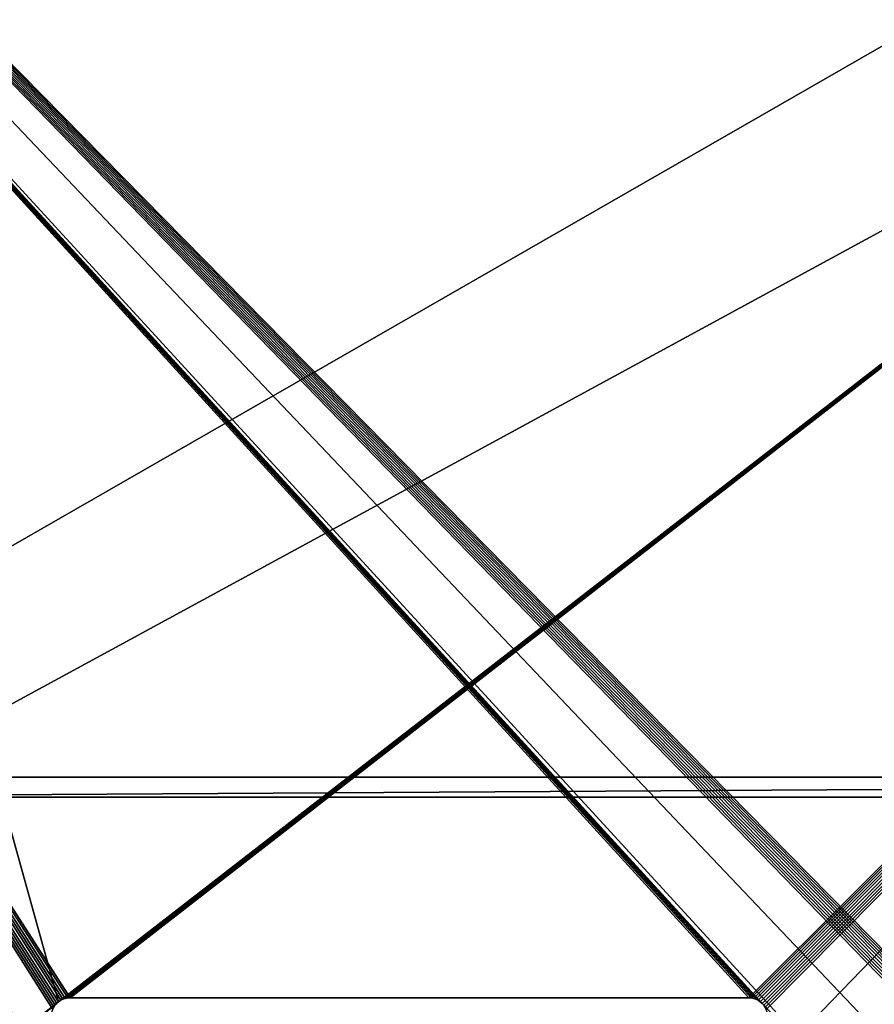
# Model space of a CAD drawing. Extents: x -547 to 547, y 0 to 578.
# Tile 30 of 256: x -233 to -74, y 106 to 289. Entities that reach past the tile are written whole.
import ezdxf

# ---------------------------------------------------------------- set-up
doc = ezdxf.new("R2010")
doc.units = 0
doc.header["$LTSCALE"] = 65.185185
for name, color, linetype in [('3', 7, 'CONTINUOUS'), ('306', 7, 'CONTINUOUS'), ('307', 7, 'CONTINUOUS'), ('309', 7, 'CONTINUOUS'), ('332', 7, 'CONTINUOUS'), ('339', 7, 'CONTINUOUS'), ('567', 7, 'CONTINUOUS'), ('568', 7, 'CONTINUOUS'), ('569', 7, 'CONTINUOUS'), ('9', 7, 'CONTINUOUS')]:
    doc.layers.add(name, color=color, linetype=linetype)

msp = doc.modelspace()

# ---------------------------------------------------------------- linework, layer by layer
at = {"layer": '3', "color": 7, "linetype": 'CONTINUOUS'}
for points in [[(528.7, 1.5, -68), (-528.7, 1.5, -68), (528.7, 576.5, -68), (528.7, 1.5, -68)], [(528.7, 576.5, -68), (-528.7, 1.5, -68), (-528.7, 576.5, -68), (528.7, 576.5, -68)]]:
    msp.add_3dface(points, dxfattribs=at)
at = {"layer": '306', "color": 7, "linetype": 'CONTINUOUS'}
for points in [[(309, 148.05, -36.27), (-309, 144.34), (-309, 148.05, -36.27), (309, 148.05, -36.27)], [(309, 148.05, -36.27), (309, 144.34), (-309, 144.34), (309, 148.05, -36.27)]]:
    msp.add_3dface(points, dxfattribs=at)
at = {"layer": '307', "color": 7, "linetype": 'CONTINUOUS'}
for points in [[(309, 503), (-309, 148.05, -36.27), (-309, 503), (309, 503)], [(309, 503), (309, 148.05, -36.27), (-309, 148.05, -36.27), (309, 503)]]:
    msp.add_3dface(points, dxfattribs=at)
at = {"layer": '309', "color": 7, "linetype": 'CONTINUOUS'}
for points in [[(-309, 144.34), (309, 144.34), (-309, 499.29, 36.27), (-309, 144.34)], [(309, 144.34), (309, 499.29, 36.27), (-309, 499.29, 36.27), (309, 144.34)]]:
    msp.add_3dface(points, dxfattribs=at)
at = {"layer": '332', "color": 7, "linetype": 'CONTINUOUS'}
for points in [[(-525, 576.5, 68), (-525, 1.5, 68), (-229.5, 12, 68), (-525, 576.5, 68)], [(-525, 576.5, 68), (-229.5, 12, 68), (-229.5, 29, 68), (-525, 576.5, 68)], [(-525, 576.5, 68), (-229.5, 29, 68), (-229.5, 46, 68), (-525, 576.5, 68)], [(-525, 576.5, 68), (-229.5, 46, 68), (-229.5, 63, 68), (-525, 576.5, 68)], [(-525, 576.5, 68), (-229.5, 63, 68), (-229.5, 80, 68), (-525, 576.5, 68)], [(-525, 576.5, 68), (-69.5, 80, 68), (-69.5, 97, 68), (-525, 576.5, 68)], [(-69.5, 80, 68), (-525, 576.5, 68), (-94.37, 105.95, 68), (-69.5, 80, 68)], [(-525, 576.5, 68), (-229.5, 80, 68), (-229.5, 97, 68), (-525, 576.5, 68)], [(-63.13, 107, 68), (-525, 576.5, 68), (-63.59, 106.97, 68), (-63.13, 107, 68)], [(-525, 576.5, 68), (-63.13, 107, 68), (0, 576.5, 68), (-525, 576.5, 68)], [(-63.59, 106.97, 68), (-525, 576.5, 68), (-64.05, 106.88, 68), (-63.59, 106.97, 68)], [(-64.05, 106.88, 68), (-525, 576.5, 68), (-64.48, 106.73, 68), (-64.05, 106.88, 68)], [(-64.48, 106.73, 68), (-525, 576.5, 68), (-64.9, 106.52, 68), (-64.48, 106.73, 68)], [(-64.9, 106.52, 68), (-525, 576.5, 68), (-65.28, 106.26, 68), (-64.9, 106.52, 68)], [(-65.28, 106.26, 68), (-525, 576.5, 68), (-65.63, 105.95, 68), (-65.28, 106.26, 68)], [(-65.63, 105.95, 68), (-525, 576.5, 68), (-65.93, 105.6, 68), (-65.63, 105.95, 68)], [(-65.93, 105.6, 68), (-525, 576.5, 68), (-66.18, 105.22, 68), (-65.93, 105.6, 68)], [(-66.18, 105.22, 68), (-525, 576.5, 68), (-66.38, 104.8, 68), (-66.18, 105.22, 68)], [(-66.38, 104.8, 68), (-525, 576.5, 68), (-69.5, 97, 68), (-66.38, 104.8, 68)], [(-94.37, 105.95, 68), (-525, 576.5, 68), (-94.72, 106.26, 68), (-94.37, 105.95, 68)], [(-94.72, 106.26, 68), (-525, 576.5, 68), (-95.1, 106.52, 68), (-94.72, 106.26, 68)], [(-95.1, 106.52, 68), (-525, 576.5, 68), (-95.52, 106.73, 68), (-95.1, 106.52, 68)], [(-95.52, 106.73, 68), (-525, 576.5, 68), (-95.95, 106.88, 68), (-95.52, 106.73, 68)], [(-95.95, 106.88, 68), (-525, 576.5, 68), (-96.41, 106.97, 68), (-95.95, 106.88, 68)], [(-96.41, 106.97, 68), (-525, 576.5, 68), (-96.87, 107, 68), (-96.41, 106.97, 68)], [(-96.87, 107, 68), (-525, 576.5, 68), (-223.13, 107, 68), (-96.87, 107, 68)], [(-223.13, 107, 68), (-525, 576.5, 68), (-223.59, 106.97, 68), (-223.13, 107, 68)], [(-223.59, 106.97, 68), (-525, 576.5, 68), (-224.05, 106.88, 68), (-223.59, 106.97, 68)], [(-224.05, 106.88, 68), (-525, 576.5, 68), (-224.48, 106.73, 68), (-224.05, 106.88, 68)], [(-224.48, 106.73, 68), (-525, 576.5, 68), (-224.9, 106.52, 68), (-224.48, 106.73, 68)], [(-224.9, 106.52, 68), (-525, 576.5, 68), (-225.28, 106.26, 68), (-224.9, 106.52, 68)], [(-225.28, 106.26, 68), (-525, 576.5, 68), (-225.63, 105.95, 68), (-225.28, 106.26, 68)], [(-225.63, 105.95, 68), (-525, 576.5, 68), (-225.93, 105.6, 68), (-225.63, 105.95, 68)], [(-225.93, 105.6, 68), (-525, 576.5, 68), (-226.18, 105.22, 68), (-225.93, 105.6, 68)], [(-226.18, 105.22, 68), (-525, 576.5, 68), (-226.38, 104.8, 68), (-226.18, 105.22, 68)], [(-226.38, 104.8, 68), (-525, 576.5, 68), (-229.5, 97, 68), (-226.38, 104.8, 68)], [(-94.07, 105.6, 68), (-69.5, 80, 68), (-94.37, 105.95, 68), (-94.07, 105.6, 68)]]:
    msp.add_3dface(points, dxfattribs=at)
at = {"layer": '339', "color": 3, "linetype": 'CONTINUOUS'}
for points in [[(-349, 551.5, 67), (349, 551.5, 67), (-225.28, 106.26, 67), (-349, 551.5, 67)], [(-349, 9.5, 67), (-349, 551.5, 67), (-225.28, 106.26, 67), (-349, 9.5, 67)], [(-225.28, 106.26, 67), (349, 551.5, 67), (-224.9, 106.52, 67), (-225.28, 106.26, 67)], [(-224.9, 106.52, 67), (349, 551.5, 67), (-224.48, 106.73, 67), (-224.9, 106.52, 67)], [(-224.48, 106.73, 67), (349, 551.5, 67), (-224.05, 106.88, 67), (-224.48, 106.73, 67)], [(-224.05, 106.88, 67), (349, 551.5, 67), (-223.59, 106.97, 67), (-224.05, 106.88, 67)], [(-223.59, 106.97, 67), (349, 551.5, 67), (-223.13, 107, 67), (-223.59, 106.97, 67)], [(-223.13, 107, 67), (349, 551.5, 67), (-96.87, 107, 67), (-223.13, 107, 67)], [(-96.87, 107, 67), (349, 551.5, 67), (-96.41, 106.97, 67), (-96.87, 107, 67)], [(-96.41, 106.97, 67), (349, 551.5, 67), (-95.95, 106.88, 67), (-96.41, 106.97, 67)], [(-95.95, 106.88, 67), (349, 551.5, 67), (-95.52, 106.73, 67), (-95.95, 106.88, 67)], [(-95.52, 106.73, 67), (349, 551.5, 67), (-95.1, 106.52, 67), (-95.52, 106.73, 67)], [(-95.1, 106.52, 67), (349, 551.5, 67), (-94.72, 106.26, 67), (-95.1, 106.52, 67)], [(-94.72, 106.26, 67), (349, 551.5, 67), (-94.37, 105.95, 67), (-94.72, 106.26, 67)], [(-94.37, 105.95, 67), (349, 551.5, 67), (-94.07, 105.6, 67), (-94.37, 105.95, 67)], [(-94.07, 105.6, 67), (349, 551.5, 67), (-93.82, 105.22, 67), (-94.07, 105.6, 67)], [(-93.82, 105.22, 67), (349, 551.5, 67), (-93.62, 104.8, 67), (-93.82, 105.22, 67)], [(-93.62, 104.8, 67), (349, 551.5, 67), (-90.5, 97, 67), (-93.62, 104.8, 67)], [(-90.5, 80, 67), (349, 551.5, 67), (-65.63, 105.95, 67), (-90.5, 80, 67)], [(349, 551.5, 67), (-90.5, 80, 67), (-90.5, 97, 67), (349, 551.5, 67)], [(-225.63, 105.95, 67), (-349, 9.5, 67), (-225.28, 106.26, 67), (-225.63, 105.95, 67)], [(-225.93, 105.6, 67), (-349, 9.5, 67), (-225.63, 105.95, 67), (-225.93, 105.6, 67)], [(-65.93, 105.6, 67), (-90.5, 80, 67), (-65.63, 105.95, 67), (-65.93, 105.6, 67)]]:
    msp.add_3dface(points, dxfattribs=at)
at = {"layer": '567', "color": 7, "linetype": 'CONTINUOUS'}
for points in [[(-96.41, 106.97, 68), (-96.87, 107, 68), (-96.41, 106.97, 67), (-96.41, 106.97, 68)], [(-96.41, 106.97, 67), (-96.87, 107, 68), (-96.87, 107, 67.5), (-96.41, 106.97, 67)], [(-96.87, 107, 67), (-96.41, 106.97, 67), (-96.87, 107, 67.5), (-96.87, 107, 67)], [(-95.95, 106.88, 68), (-96.41, 106.97, 68), (-95.95, 106.88, 67), (-95.95, 106.88, 68)], [(-96.41, 106.97, 68), (-96.41, 106.97, 67), (-95.95, 106.88, 67), (-96.41, 106.97, 68)], [(-95.52, 106.73, 68), (-95.95, 106.88, 68), (-95.52, 106.73, 67), (-95.52, 106.73, 68)], [(-95.95, 106.88, 68), (-95.95, 106.88, 67), (-95.52, 106.73, 67), (-95.95, 106.88, 68)], [(-95.1, 106.52, 68), (-95.52, 106.73, 68), (-95.1, 106.52, 67), (-95.1, 106.52, 68)], [(-95.52, 106.73, 68), (-95.52, 106.73, 67), (-95.1, 106.52, 67), (-95.52, 106.73, 68)], [(-94.72, 106.26, 68), (-95.1, 106.52, 68), (-94.72, 106.26, 67), (-94.72, 106.26, 68)], [(-95.1, 106.52, 68), (-95.1, 106.52, 67), (-94.72, 106.26, 67), (-95.1, 106.52, 68)], [(-94.37, 105.95, 68), (-94.72, 106.26, 68), (-94.37, 105.95, 67), (-94.37, 105.95, 68)], [(-94.72, 106.26, 68), (-94.72, 106.26, 67), (-94.37, 105.95, 67), (-94.72, 106.26, 68)], [(-94.07, 105.6, 68), (-94.37, 105.95, 68), (-94.07, 105.6, 67), (-94.07, 105.6, 68)], [(-94.37, 105.95, 68), (-94.37, 105.95, 67), (-94.07, 105.6, 67), (-94.37, 105.95, 68)]]:
    msp.add_3dface(points, dxfattribs=at)
at = {"layer": '568', "color": 7, "linetype": 'CONTINUOUS'}
for points in [[(-96.87, 107, 68), (-223.13, 107, 68), (-96.87, 107, 67.5), (-96.87, 107, 68)], [(-223.13, 107, 68), (-96.87, 107, 67), (-96.87, 107, 67.5), (-223.13, 107, 68)], [(-96.87, 107, 67), (-223.13, 107, 68), (-223.13, 107, 67.5), (-96.87, 107, 67)], [(-223.13, 107, 67), (-96.87, 107, 67), (-223.13, 107, 67.5), (-223.13, 107, 67)]]:
    msp.add_3dface(points, dxfattribs=at)
at = {"layer": '569', "color": 7, "linetype": 'CONTINUOUS'}
for points in [[(-224.9, 106.52, 68), (-225.28, 106.26, 68), (-224.9, 106.52, 67), (-224.9, 106.52, 68)], [(-225.28, 106.26, 68), (-225.28, 106.26, 67), (-224.9, 106.52, 67), (-225.28, 106.26, 68)], [(-224.48, 106.73, 68), (-224.9, 106.52, 68), (-224.48, 106.73, 67), (-224.48, 106.73, 68)], [(-224.9, 106.52, 68), (-224.9, 106.52, 67), (-224.48, 106.73, 67), (-224.9, 106.52, 68)], [(-224.05, 106.88, 68), (-224.48, 106.73, 68), (-224.05, 106.88, 67), (-224.05, 106.88, 68)], [(-224.48, 106.73, 68), (-224.48, 106.73, 67), (-224.05, 106.88, 67), (-224.48, 106.73, 68)], [(-223.59, 106.97, 68), (-224.05, 106.88, 68), (-223.59, 106.97, 67), (-223.59, 106.97, 68)], [(-224.05, 106.88, 68), (-224.05, 106.88, 67), (-223.59, 106.97, 67), (-224.05, 106.88, 68)], [(-223.13, 107, 68), (-223.59, 106.97, 68), (-223.13, 107, 67.5), (-223.13, 107, 68)], [(-223.59, 106.97, 68), (-223.59, 106.97, 67), (-223.13, 107, 67), (-223.59, 106.97, 68)], [(-223.59, 106.97, 68), (-223.13, 107, 67), (-223.13, 107, 67.5), (-223.59, 106.97, 68)], [(-225.63, 105.95, 68), (-225.93, 105.6, 68), (-225.63, 105.95, 67), (-225.63, 105.95, 68)], [(-225.93, 105.6, 68), (-225.93, 105.6, 67), (-225.63, 105.95, 67), (-225.93, 105.6, 68)], [(-225.28, 106.26, 68), (-225.63, 105.95, 68), (-225.28, 106.26, 67), (-225.28, 106.26, 68)], [(-225.63, 105.95, 68), (-225.63, 105.95, 67), (-225.28, 106.26, 67), (-225.63, 105.95, 68)]]:
    msp.add_3dface(points, dxfattribs=at)
at = {"layer": '9', "color": 7, "linetype": 'CONTINUOUS'}
for points in [[(349, 551.5, -50), (-349, 551.5, -50), (349, 9.5, -50), (349, 551.5, -50)], [(349, 9.5, -50), (-349, 551.5, -50), (-349, 9.5, -50), (349, 9.5, -50)]]:
    msp.add_3dface(points, dxfattribs=at)

doc.saveas('drawing.dxf')
